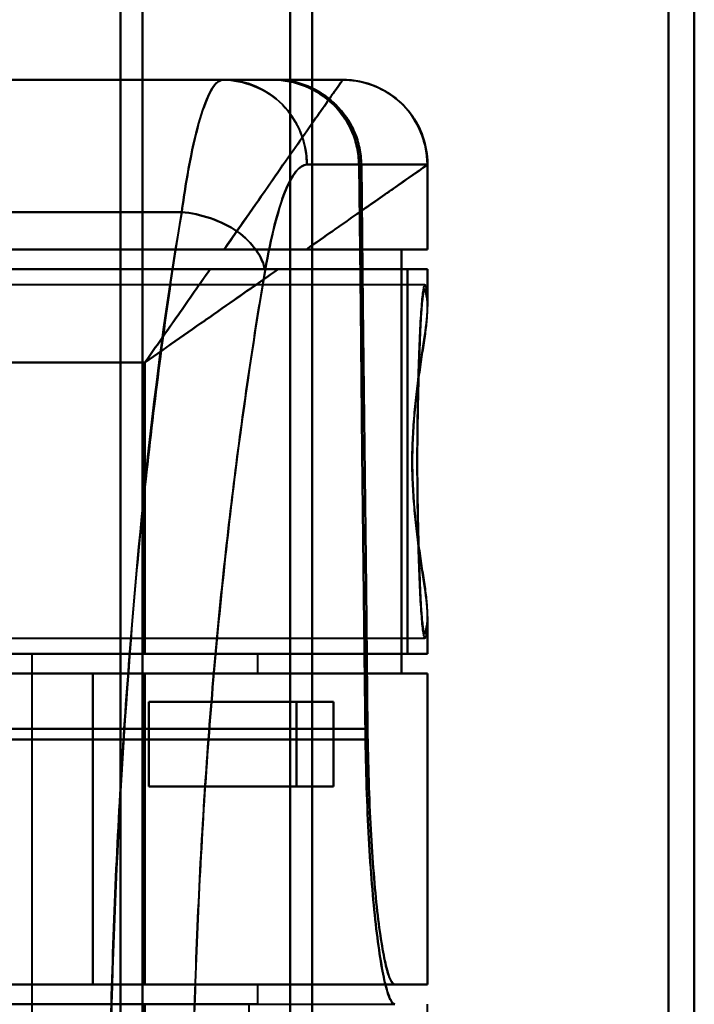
# Model space of a CAD drawing. Header units: millimetres. Extents: x -1352 to 2139, y -120 to 1210.
# Tile 82 of 87: x 755 to 779, y 983 to 1017. Entities that reach past the tile are written whole.
import ezdxf

# ---------------------------------------------------------------- set-up
doc = ezdxf.new("R2010")
doc.units = ezdxf.units.MM
doc.layers.add('G-IMPT', color=8, linetype='Continuous', lineweight=40)

# ---------------------------------------------------------------- blocks, each defined once
blk = doc.blocks.new('NEXA 2000 CALQUES_dwg-762145-Avant')
at = {"layer": 'G-IMPT'}
for p, q in [((759, 883.372), (759, 1084.372)), ((759, 1084.372), (759, 883.372)), ((759.773, 1083.781), (759.773, 883.372)), ((759.773, 883.372), (759.773, 1083.781)), ((765, 883.372), (765, 1083.338)), ((765, 1083.338), (765, 883.372)), ((778.387, 883.372), (778.387, 1083.338)), ((778.387, 1083.338), (778.387, 883.372)), ((765.773, 883.372), (765.773, 1082.746)), ((765.773, 1082.746), (765.773, 883.372)), ((779.3, 883.372), (779.3, 1082.746)), ((779.3, 1082.746), (779.3, 883.372)), ((766.861, 1015.372), (746.17, 1015.372)), ((762.629, 1015.372), (764.382, 1015.372)), ((764.382, 1015.372), (762.629, 1015.372)), ((762.629, 1015.372), (764.382, 1015.372)), ((764.465, 1015.372), (766.858, 1015.372)), ((766.858, 1015.372), (764.465, 1015.372)), ((766.858, 1015.372), (766.861, 1015.372)), ((766.858, 1015.372), (766.861, 1015.372)), ((766.861, 1015.372), (766.858, 1015.372)), ((767.437, 1012.372), (765.593, 1012.372)), ((765.593, 1012.372), (767.437, 1012.372)), ((767.52, 1012.372), (769.857, 1012.372)), ((769.857, 1012.372), (767.52, 1012.372)), ((769.857, 1012.372), (769.86, 1012.372)), ((769.86, 1012.372), (769.857, 1012.372)), ((769.861, 1009.372), (769.861, 1012.372)), ((769.861, 1009.372), (765.575, 1009.372)), ((765.575, 1009.372), (769.861, 1009.372)), ((769.857, 1009.372), (768.936, 1009.372)), ((768.936, 1009.372), (769.857, 1009.372)), ((764.576, 1008.672), (769.861, 1008.672)), ((769.861, 1008.672), (764.576, 1008.672)), ((769.152, 1008.672), (769.857, 1008.672)), ((769.857, 1008.672), (769.152, 1008.672)), ((769.861, 1007.346), (769.861, 1008.672)), ((769.77, 1008.122), (745, 1008.122)), ((769.861, 995.072), (769.861, 996.398)), ((745, 995.622), (769.77, 995.622)), ((755.861, 995.072), (755.861, 956.672)), ((755.861, 995.072), (759.861, 995.072)), ((759.861, 995.072), (755.861, 995.072)), ((759.861, 995.072), (763.861, 995.072)), ((759.861, 995.072), (769.861, 995.072)), ((763.861, 995.072), (759.861, 995.072)), ((769.861, 995.072), (759.861, 995.072)), ((763.861, 994.372), (763.861, 995.072)), ((769.152, 995.072), (769.857, 995.072)), ((769.857, 995.072), (769.152, 995.072)), ((747.174, 994.372), (758.015, 994.372)), ((758.015, 994.372), (747.174, 994.372)), ((759.861, 994.372), (769.861, 994.372)), ((759.861, 994.372), (763.861, 994.372)), ((769.861, 994.372), (759.861, 994.372)), ((763.861, 994.372), (759.861, 994.372)), ((768.936, 994.372), (769.857, 994.372)), ((769.857, 994.372), (768.936, 994.372)), ((769.861, 983.372), (769.861, 994.372)), ((765.22, 993.372), (766.528, 993.372)), ((766.528, 993.372), (765.22, 993.372)), ((766.528, 990.372), (765.22, 990.372)), ((765.22, 990.372), (766.528, 990.372)), ((758.015, 983.372), (750.5, 983.372)), ((750.5, 983.372), (758.015, 983.372)), ((769.861, 983.372), (759.861, 983.372)), ((763.861, 983.372), (759.861, 983.372)), ((759.861, 983.372), (769.861, 983.372)), ((759.861, 983.372), (763.861, 983.372)), ((763.861, 982.672), (763.861, 983.372)), ((769.857, 983.372), (768.709, 983.372)), ((768.709, 983.372), (769.857, 983.372)), ((750.5, 982.672), (768.709, 982.672)), ((763.861, 982.672), (759.861, 982.672)), ((769.861, 969.072), (769.861, 982.672))]:
    blk.add_line(p, q, dxfattribs=at)
at = {"layer": 'G-IMPT', "flags": 128}
for points in [[(766.861, 1015.372), (761.688, 1015.372), (756.515, 1015.372), (751.343, 1015.372), (746.17, 1015.372)], [(746.17, 1015.372), (751.343, 1015.372), (756.515, 1015.372), (761.688, 1015.372), (766.861, 1015.372)], [(750.5, 1015.372), (753.991, 1015.372), (757.483, 1015.372), (760.974, 1015.372), (764.465, 1015.372)], [(764.465, 1015.372), (760.974, 1015.372), (757.483, 1015.372), (753.991, 1015.372), (750.5, 1015.372)], [(751.2, 1015.372), (754.057, 1015.372), (756.914, 1015.372), (759.772, 1015.372), (762.629, 1015.372)], [(751.2, 1015.372), (754.495, 1015.372), (757.791, 1015.372), (761.086, 1015.372), (764.382, 1015.372)], [(762.629, 1015.372), (759.772, 1015.372), (756.914, 1015.372), (754.057, 1015.372), (751.2, 1015.372)], [(764.382, 1015.372), (761.086, 1015.372), (757.791, 1015.372), (754.495, 1015.372), (751.2, 1015.372)], [(764.465, 1015.372), (765.894, 1015.372), (766.739, 1015.372), (766.858, 1015.372)], [(766.861, 1015.372), (766.981, 1015.37), (767.1, 1015.363), (767.22, 1015.351), (767.339, 1015.334), (767.457, 1015.313), (767.574, 1015.286), (767.69, 1015.255), (767.804, 1015.22), (767.918, 1015.18), (768.029, 1015.135), (768.139, 1015.087), (768.246, 1015.033), (768.351, 1014.976), (768.454, 1014.914), (768.555, 1014.848), (768.652, 1014.779), (768.747, 1014.705), (768.839, 1014.628), (768.927, 1014.547), (769.013, 1014.462), (769.095, 1014.375), (769.173, 1014.284), (769.247, 1014.19), (769.318, 1014.093), (769.385, 1013.993), (769.448, 1013.891), (769.507, 1013.786), (769.561, 1013.679), (769.611, 1013.57), (769.657, 1013.459), (769.698, 1013.347), (769.735, 1013.232), (769.767, 1013.117), (769.794, 1013), (769.817, 1012.882), (769.835, 1012.764), (769.848, 1012.644), (769.857, 1012.525), (769.861, 1012.405), (769.861, 1012.372)], [(767.437, 1012.372), (767.495, 1007.289), (767.552, 1002.205), (767.608, 997.12), (767.663, 992.034)], [(767.663, 992.034), (767.608, 997.12), (767.552, 1002.205), (767.495, 1007.289), (767.437, 1012.372)], [(767.738, 992.417), (767.684, 997.407), (767.63, 1002.396), (767.575, 1007.385), (767.52, 1012.372)], [(767.52, 1012.372), (767.575, 1007.385), (767.63, 1002.396), (767.684, 997.407), (767.738, 992.417)], [(769.857, 1012.372), (769.857, 1011.622), (769.857, 1010.872), (769.857, 1010.122), (769.857, 1009.372)], [(769.857, 1009.372), (769.857, 1010.122), (769.857, 1010.872), (769.857, 1011.622), (769.857, 1012.372)], [(751.2, 1010.694), (753.691, 1010.694), (756.182, 1010.694), (758.672, 1010.694), (761.163, 1010.694)], [(761.163, 1010.694), (758.672, 1010.694), (756.182, 1010.694), (753.691, 1010.694), (751.2, 1010.694)], [(746, 1009.372), (751.734, 1009.372), (757.468, 1009.372), (763.202, 1009.372), (768.936, 1009.372)], [(768.936, 1009.372), (763.202, 1009.372), (757.468, 1009.372), (751.734, 1009.372), (746, 1009.372)], [(762.661, 1009.372), (760.399, 1009.372), (758.138, 1009.372), (755.876, 1009.372), (753.615, 1009.372)], [(753.615, 1009.372), (755.876, 1009.372), (758.138, 1009.372), (760.399, 1009.372), (762.661, 1009.372)], [(768.936, 1009.372), (768.936, 1005.622), (768.936, 1001.872), (768.936, 998.122), (768.936, 994.372)], [(768.936, 994.372), (768.936, 998.122), (768.936, 1001.872), (768.936, 1005.622), (768.936, 1009.372)], [(762.17, 1008.672), (756.628, 1008.672), (751.085, 1008.672), (745.543, 1008.672), (740, 1008.672)], [(740, 1008.672), (747.288, 1008.672), (754.576, 1008.672), (761.864, 1008.672), (769.152, 1008.672)], [(740, 1008.672), (745.543, 1008.672), (751.085, 1008.672), (756.628, 1008.672), (762.17, 1008.672)], [(769.152, 1008.672), (761.864, 1008.672), (754.576, 1008.672), (747.288, 1008.672), (740, 1008.672)], [(769.152, 995.072), (769.152, 998.472), (769.152, 1001.872), (769.152, 1005.272), (769.152, 1008.672)], [(769.152, 1008.672), (769.152, 1005.272), (769.152, 1001.872), (769.152, 998.472), (769.152, 995.072)], [(769.857, 1008.672), (769.857, 1008.379), (769.857, 1008.085), (769.857, 1007.792), (769.857, 1007.499)], [(769.857, 1007.499), (769.857, 1007.792), (769.857, 1008.085), (769.857, 1008.379), (769.857, 1008.672)], [(759.861, 1005.372), (754.896, 1005.372), (749.93, 1005.372), (744.965, 1005.372), (740, 1005.372)], [(740, 1005.372), (744.965, 1005.372), (749.93, 1005.372), (754.896, 1005.372), (759.861, 1005.372)], [(759.861, 995.072), (759.861, 997.647), (759.861, 1000.222), (759.861, 1002.797), (759.861, 1005.372)], [(759.861, 1005.372), (759.861, 1002.797), (759.861, 1000.222), (759.861, 997.647), (759.861, 995.072)], [(769.857, 996.246), (769.857, 995.953), (769.857, 995.659), (769.857, 995.366), (769.857, 995.072)], [(769.857, 995.072), (769.857, 995.366), (769.857, 995.659), (769.857, 995.953), (769.857, 996.246)], [(742.5, 995.072), (746.84, 995.072), (751.18, 995.072), (755.521, 995.072), (759.861, 995.072)], [(759.861, 995.072), (755.521, 995.072), (751.18, 995.072), (746.84, 995.072), (742.5, 995.072)], [(742.5, 995.072), (749.163, 995.072), (755.826, 995.072), (762.489, 995.072), (769.152, 995.072)], [(769.152, 995.072), (762.489, 995.072), (755.826, 995.072), (749.163, 995.072), (742.5, 995.072)], [(746, 994.372), (751.734, 994.372), (757.468, 994.372), (763.202, 994.372), (768.936, 994.372)], [(746, 994.372), (749.465, 994.372), (752.93, 994.372), (756.396, 994.372), (759.861, 994.372)], [(768.936, 994.372), (763.202, 994.372), (757.468, 994.372), (751.734, 994.372), (746, 994.372)], [(759.861, 994.372), (756.396, 994.372), (752.93, 994.372), (749.465, 994.372), (746, 994.372)], [(747.174, 994.372), (750.346, 994.372), (753.517, 994.372), (756.689, 994.372), (759.861, 994.372)], [(759.861, 994.372), (756.689, 994.372), (753.517, 994.372), (750.346, 994.372), (747.174, 994.372)], [(758.015, 994.372), (758.015, 991.622), (758.015, 988.872), (758.015, 986.122), (758.015, 983.372)], [(759.861, 994.372), (759.399, 994.372), (758.938, 994.372), (758.477, 994.372), (758.015, 994.372)], [(758.015, 983.372), (758.015, 986.122), (758.015, 988.872), (758.015, 991.622), (758.015, 994.372)], [(758.015, 994.372), (758.477, 994.372), (758.938, 994.372), (759.399, 994.372), (759.861, 994.372)], [(759.861, 983.372), (759.861, 986.122), (759.861, 988.872), (759.861, 991.622), (759.861, 994.372)], [(759.861, 994.372), (759.861, 991.622), (759.861, 988.872), (759.861, 986.122), (759.861, 983.372)], [(759.861, 994.372), (759.861, 991.622), (759.861, 988.872), (759.861, 986.122), (759.861, 983.372)], [(759.861, 983.372), (759.861, 986.122), (759.861, 988.872), (759.861, 991.622), (759.861, 994.372)], [(759.861, 983.372), (759.861, 986.122), (759.861, 988.872), (759.861, 991.622), (759.861, 994.372)], [(759.861, 994.372), (759.861, 991.622), (759.861, 988.872), (759.861, 986.122), (759.861, 983.372)], [(769.857, 983.372), (769.857, 986.122), (769.857, 988.872), (769.857, 991.622), (769.857, 994.372)], [(769.857, 994.372), (769.857, 991.622), (769.857, 988.872), (769.857, 986.122), (769.857, 983.372)], [(760, 990.372), (760, 991.122), (760, 991.872), (760, 992.622), (760, 993.372)], [(760, 993.372), (760, 992.622), (760, 991.872), (760, 991.122), (760, 990.372)], [(766.528, 993.372), (764.896, 993.372), (763.264, 993.372), (761.632, 993.372), (760, 993.372)], [(760, 993.372), (761.305, 993.372), (762.61, 993.372), (763.915, 993.372), (765.22, 993.372)], [(760, 990.372), (760, 991.122), (760, 991.872), (760, 992.622), (760, 993.372)], [(760, 993.372), (761.632, 993.372), (763.264, 993.372), (764.896, 993.372), (766.528, 993.372)], [(765.22, 993.372), (763.915, 993.372), (762.61, 993.372), (761.305, 993.372), (760, 993.372)], [(760, 993.372), (760, 992.622), (760, 991.872), (760, 991.122), (760, 990.372)], [(765.22, 990.372), (765.22, 991.122), (765.22, 991.872), (765.22, 992.622), (765.22, 993.372)], [(765.22, 993.372), (765.22, 992.622), (765.22, 991.872), (765.22, 991.122), (765.22, 990.372)], [(766.528, 993.372), (766.528, 992.622), (766.528, 991.872), (766.528, 991.122), (766.528, 990.372)], [(766.528, 990.372), (766.528, 991.122), (766.528, 991.872), (766.528, 992.622), (766.528, 993.372)], [(750.5, 992.417), (754.809, 992.417), (759.119, 992.417), (763.428, 992.417), (767.738, 992.417)], [(767.738, 992.417), (763.428, 992.417), (759.119, 992.417), (754.809, 992.417), (750.5, 992.417)], [(750.5, 992.034), (754.791, 992.034), (759.082, 992.034), (763.373, 992.034), (767.663, 992.034)], [(767.663, 992.034), (763.373, 992.034), (759.082, 992.034), (754.791, 992.034), (750.5, 992.034)], [(766.528, 990.372), (764.896, 990.372), (763.264, 990.372), (761.632, 990.372), (760, 990.372)], [(765.22, 990.372), (763.915, 990.372), (762.61, 990.372), (761.305, 990.372), (760, 990.372)], [(760, 990.372), (761.632, 990.372), (763.264, 990.372), (764.896, 990.372), (766.528, 990.372)], [(760, 990.372), (761.305, 990.372), (762.61, 990.372), (763.915, 990.372), (765.22, 990.372)], [(759.861, 983.372), (757.521, 983.372), (755.18, 983.372), (752.84, 983.372), (750.5, 983.372)], [(750.5, 983.372), (752.84, 983.372), (755.18, 983.372), (757.521, 983.372), (759.861, 983.372)], [(759.861, 983.372), (757.521, 983.372), (755.18, 983.372), (752.84, 983.372), (750.5, 983.372)], [(750.5, 983.372), (755.052, 983.372), (759.604, 983.372), (764.157, 983.372), (768.709, 983.372)], [(768.709, 983.372), (764.157, 983.372), (759.604, 983.372), (755.052, 983.372), (750.5, 983.372)], [(750.5, 983.372), (752.84, 983.372), (755.18, 983.372), (757.521, 983.372), (759.861, 983.372)], [(758.015, 983.372), (758.477, 983.372), (758.938, 983.372), (759.399, 983.372), (759.861, 983.372)], [(759.861, 983.372), (759.399, 983.372), (758.938, 983.372), (758.477, 983.372), (758.015, 983.372)], [(750.5, 982.672), (755.052, 982.672), (759.604, 982.672), (764.157, 982.672), (768.709, 982.672)], [(759.861, 982.672), (757.521, 982.672), (755.18, 982.672), (752.84, 982.672), (750.5, 982.672)], [(759.861, 969.072), (759.861, 972.472), (759.861, 975.872), (759.861, 979.272), (759.861, 982.672)], [(759.861, 969.072), (759.861, 972.472), (759.861, 975.872), (759.861, 979.272), (759.861, 982.672)], [(759.861, 982.672), (759.861, 979.272), (759.861, 975.872), (759.861, 972.472), (759.861, 969.072)], [(763.536, 982.672), (763.536, 979.272), (763.536, 975.872), (763.536, 972.472), (763.536, 969.072)], [(769.857, 969.072), (769.857, 972.472), (769.857, 975.872), (769.857, 979.272), (769.857, 982.672)]]:
    blk.add_lwpolyline(points, dxfattribs=at)
at = {"layer": 'G-IMPT'}
blk.add_arc((766.861, 1012.372), 3, 0, 90, dxfattribs=at)
for centre, ratio in [((762.629, 1012.372), 0.988057), ((766.858, 1012.372), 0.999612), ((766.858, 1012.372), 0.999612)]:
    blk.add_ellipse(centre, major_axis=(0, 3), ratio=ratio, start_param=4.712389, end_param=6.283185, dxfattribs=at)
for points in [[(762.629, 1015.372), (762.5, 1015.372), (762.242, 1015.164), (761.853, 1014.242), (761.485, 1012.765), (761.267, 1011.434), (761.163, 1010.694)], [(761.163, 1010.694), (761.264, 1011.432), (761.489, 1012.777), (761.853, 1014.241), (762.241, 1015.157), (762.502, 1015.372), (762.629, 1015.372)], [(762.629, 1015.372), (762.978, 1015.372), (763.743, 1015.22), (764.791, 1014.561), (765.442, 1013.5), (765.593, 1012.726), (765.593, 1012.372)], [(766.861, 1015.372), (766.861, 1015.372), (766.663, 1015.09), (765.8, 1013.857), (764.441, 1011.916), (763.28, 1010.258), (762.661, 1009.372)], [(764.382, 1015.372), (764.778, 1015.372), (765.571, 1015.216), (766.582, 1014.55), (767.266, 1013.554), (767.433, 1012.767), (767.437, 1012.372)], [(767.437, 1012.372), (767.432, 1012.579), (767.385, 1012.978), (767.213, 1013.527), (766.921, 1014.051), (766.542, 1014.509), (766.076, 1014.88), (765.545, 1015.164), (764.991, 1015.327), (764.589, 1015.369), (764.382, 1015.372)], [(764.465, 1015.372), (764.673, 1015.369), (765.075, 1015.327), (765.628, 1015.164), (766.159, 1014.88), (766.624, 1014.509), (767.004, 1014.051), (767.296, 1013.527), (767.467, 1012.978), (767.514, 1012.579), (767.52, 1012.372)], [(767.52, 1012.372), (767.515, 1012.766), (767.348, 1013.553), (766.665, 1014.55), (765.654, 1015.216), (764.861, 1015.372), (764.465, 1015.372)], [(769.861, 1012.372), (769.861, 1012.726), (769.708, 1013.5), (769.049, 1014.561), (767.988, 1015.22), (767.214, 1015.372), (766.861, 1015.372)], [(765.593, 1012.372), (765.338, 1012.373), (764.802, 1011.702), (764.32, 1009.815), (764.115, 1008.63)], [(764.115, 1008.63), (764.326, 1009.836), (764.802, 1011.695), (765.334, 1012.366), (765.593, 1012.372)], [(769.861, 1012.372), (769.861, 1012.368), (769.667, 1012.233), (768.811, 1011.632), (767.439, 1010.675), (766.233, 1009.841), (765.575, 1009.372)], [(761.163, 1010.694), (760.333, 1006.009), (759.098, 994.89), (758.306, 975.422), (759.236, 956.067), (760.514, 945.218), (761.359, 940.694)], [(764.115, 1008.63), (764.073, 1008.859), (763.856, 1009.352), (763.179, 1010.039), (762.196, 1010.513), (761.491, 1010.665), (761.163, 1010.694)], [(761.163, 1010.694), (761.491, 1010.665), (762.196, 1010.513), (763.179, 1010.039), (763.856, 1009.352), (764.073, 1008.859), (764.115, 1008.63)], [(759.861, 1005.372), (760.057, 1005.653), (760.449, 1006.213), (761.033, 1007.048), (761.61, 1007.871), (761.985, 1008.408), (762.17, 1008.672)], [(762.17, 1008.672), (762.59, 1008.672), (763.423, 1008.672), (764.205, 1008.672), (764.576, 1008.672)]]:
    blk.add_open_spline(points, degree=3, dxfattribs=at)
for points, knots in [([(762.661, 1009.372), (763.293, 1010.258), (764.142, 1011.501), (765.113, 1012.887), (765.732, 1013.768), (766.227, 1014.474), (766.716, 1015.161), (766.858, 1015.372), (766.861, 1015.372)], [0, 0, 0, 0, 0.25, 0.375, 0.5, 0.625, 0.75, 1, 1, 1, 1]), ([(765.575, 1009.372), (766.233, 1009.833), (767.438, 1010.677), (769.269, 1011.958), (769.861, 1012.372), (769.861, 1012.372)], [0, 0, 0, 0, 0.25, 0.5, 1, 1, 1, 1]), ([(761.359, 940.694), (760.975, 942.964), (760.425, 946.699), (759.8, 952.159), (759.25, 958.025), (758.759, 965.686), (758.528, 975.46), (758.688, 985.119), (759.135, 992.996), (759.644, 998.859), (760.251, 1004.531), (760.787, 1008.359), (761.163, 1010.694)], [0, 0, 0, 0, 0.125, 0.1875, 0.25, 0.375, 0.5, 0.625, 0.75, 0.8125, 0.875, 1, 1, 1, 1]), ([(762.661, 1009.372), (762.916, 1009.376), (763.243, 1009.372), (763.627, 1009.371), (763.816, 1009.372), (764.003, 1009.373), (764.189, 1009.373), (764.373, 1009.372), (764.613, 1009.373), (765.026, 1009.373), (765.363, 1009.37), (765.575, 1009.372)], [0, 0, 0, 0, 0.25, 0.3125, 0.375, 0.4375, 0.5, 0.5625, 0.625, 0.75, 1, 1, 1, 1]), ([(765.575, 1009.372), (765.145, 1009.372), (764.448, 1009.372), (763.436, 1009.372), (762.922, 1009.372), (762.661, 1009.372)], [0, 0, 0, 0, 0.5, 0.75, 1, 1, 1, 1]), ([(764.576, 1008.672), (763.854, 1008.164), (762.7, 1007.36), (761.088, 1006.231), (760.27, 1005.66), (759.861, 1005.372)], [0, 0, 0, 0, 0.5, 0.75, 1, 1, 1, 1]), ([(762.17, 1008.672), (761.8, 1008.143), (761.228, 1007.326), (760.449, 1006.213), (760.057, 1005.653), (759.861, 1005.372)], [0, 0, 0, 0, 0.5, 0.75, 1, 1, 1, 1]), ([(759.861, 1005.372), (760.27, 1005.659), (761.088, 1006.231), (762.7, 1007.359), (763.854, 1008.167), (764.576, 1008.672)], [0, 0, 0, 0, 0.25, 0.5, 1, 1, 1, 1]), ([(764.115, 1008.63), (763.737, 1006.44), (763.197, 1002.849), (762.585, 997.524), (762.072, 992.015), (761.62, 984.601), (761.458, 975.506), (761.692, 966.303), (762.188, 959.094), (762.743, 953.585), (763.374, 948.46), (763.927, 944.957), (764.313, 942.83)], [0, 0, 0, 0, 0.125, 0.1875, 0.25, 0.375, 0.5, 0.625, 0.75, 0.8125, 0.875, 1, 1, 1, 1]), ([(764.313, 942.83), (763.913, 945.078), (763.354, 948.625), (762.729, 953.719), (762.329, 957.694), (761.998, 961.933), (761.743, 966.411), (761.576, 970.988), (761.507, 975.486), (761.542, 979.992), (761.675, 984.591), (761.898, 989.107), (762.201, 993.398), (762.578, 997.442), (763.176, 1002.647), (763.722, 1006.301), (764.115, 1008.63)], [0, 0, 0, 0, 0.125, 0.1875, 0.25, 0.3125, 0.375, 0.4375, 0.5, 0.5625, 0.625, 0.6875, 0.75, 0.8125, 0.875, 1, 1, 1, 1]), ([(764.576, 1008.672), (764.393, 1008.67), (764.105, 1008.672), (763.712, 1008.672), (763.411, 1008.673), (763.106, 1008.672), (762.694, 1008.672), (762.377, 1008.675), (762.17, 1008.672)], [0, 0, 0, 0, 0.25, 0.375, 0.5, 0.625, 0.75, 1, 1, 1, 1]), ([(769.498, 1001.872), (769.499, 1002.404), (769.508, 1003.464), (769.534, 1004.944), (769.582, 1006.21), (769.637, 1007.21), (769.699, 1007.892), (769.781, 1008.278), (769.828, 1007.954), (769.857, 1007.499)], [0, 0, 0, 0, 0.125, 0.25, 0.375, 0.5, 0.625, 0.75, 1, 1, 1, 1]), ([(769.857, 1007.499), (769.839, 1007.676), (769.802, 1007.928), (769.755, 1007.985), (769.718, 1007.876), (769.69, 1007.717), (769.668, 1007.521), (769.651, 1007.325), (769.638, 1007.161), (769.626, 1006.967), (769.609, 1006.66), (769.58, 1006.014), (769.549, 1005.082), (769.524, 1004.072), (769.509, 1003.307), (769.5, 1002.555), (769.496, 1001.872), (769.5, 1001.19), (769.509, 1000.438), (769.524, 999.673), (769.549, 998.663), (769.58, 997.731), (769.609, 997.085), (769.626, 996.777), (769.638, 996.584), (769.651, 996.42), (769.668, 996.223), (769.69, 996.027), (769.718, 995.868), (769.755, 995.76), (769.802, 995.817), (769.839, 996.069), (769.857, 996.246)], [0, 0, 0, 0, 0.0625, 0.125, 0.15625, 0.1875, 0.21875, 0.234375, 0.25, 0.265625, 0.28125, 0.3125, 0.375, 0.40625, 0.4375, 0.46875, 0.5, 0.53125, 0.5625, 0.59375, 0.625, 0.6875, 0.71875, 0.734375, 0.75, 0.765625, 0.78125, 0.8125, 0.84375, 0.875, 0.9375, 1, 1, 1, 1]), ([(769.857, 1007.499), (769.857, 1007.37), (769.849, 1007.15), (769.821, 1006.807), (769.793, 1006.526), (769.754, 1006.226), (769.703, 1005.909), (769.647, 1005.572), (769.596, 1005.214), (769.545, 1004.832), (769.471, 1004.297), (769.406, 1003.735), (769.366, 1003.168), (769.334, 1002.594), (769.321, 1002.16), (769.318, 1001.872)], [0, 0, 0, 0, 0.125, 0.1875, 0.25, 0.3125, 0.375, 0.4375, 0.5, 0.5625, 0.625, 0.75, 0.8125, 0.875, 1, 1, 1, 1]), ([(769.857, 996.246), (769.872, 996.54), (769.823, 997.046), (769.7, 997.855), (769.597, 998.519), (769.493, 999.281), (769.4, 1000.133), (769.335, 1001.02), (769.309, 1001.874), (769.335, 1002.726), (769.422, 1003.91), (769.562, 1005.006), (769.7, 1005.889), (769.823, 1006.698), (769.872, 1007.204), (769.857, 1007.499)], [0, 0, 0, 0, 0.125, 0.1875, 0.25, 0.3125, 0.375, 0.4375, 0.5, 0.5625, 0.625, 0.75, 0.8125, 0.875, 1, 1, 1, 1]), ([(769.318, 1001.872), (769.321, 1001.585), (769.334, 1001.151), (769.366, 1000.576), (769.406, 1000.009), (769.471, 999.447), (769.545, 998.912), (769.596, 998.53), (769.648, 998.172), (769.703, 997.835), (769.754, 997.518), (769.793, 997.219), (769.821, 996.938), (769.848, 996.595), (769.857, 996.375), (769.857, 996.246)], [0, 0, 0, 0, 0.125, 0.1875, 0.25, 0.375, 0.4375, 0.5, 0.5625, 0.625, 0.6875, 0.75, 0.8125, 0.875, 1, 1, 1, 1]), ([(769.857, 996.246), (769.828, 995.791), (769.781, 995.467), (769.699, 995.852), (769.637, 996.535), (769.582, 997.535), (769.534, 998.801), (769.508, 1000.281), (769.499, 1001.34), (769.498, 1001.872)], [0, 0, 0, 0, 0.25, 0.375, 0.5, 0.625, 0.75, 0.875, 1, 1, 1, 1]), ([(768.709, 983.372), (768.655, 983.378), (768.548, 983.497), (768.39, 983.979), (768.229, 984.821), (768.079, 985.929), (767.951, 987.277), (767.81, 989.355), (767.754, 991.119), (767.738, 992.417)], [0, 0, 0, 0, 0.125, 0.25, 0.375, 0.5, 0.625, 0.75, 1, 1, 1, 1]), ([(767.738, 992.417), (767.756, 991.168), (767.81, 989.344), (767.951, 987.277), (768.079, 985.931), (768.229, 984.81), (768.444, 983.71), (768.6, 983.372), (768.709, 983.372)], [0, 0, 0, 0, 0.25, 0.375, 0.5, 0.625, 0.75, 1, 1, 1, 1]), ([(767.663, 992.034), (767.686, 990.677), (767.751, 988.837), (767.905, 986.691), (768.089, 984.848), (768.319, 983.463), (768.54, 982.799), (768.653, 982.678), (768.709, 982.672)], [0, 0, 0, 0, 0.25, 0.375, 0.5, 0.75, 0.875, 1, 1, 1, 1]), ([(768.709, 982.672), (768.595, 982.672), (768.431, 983.018), (768.203, 984.15), (768.043, 985.308), (767.905, 986.693), (767.751, 988.825), (767.687, 990.724), (767.663, 992.034)], [0, 0, 0, 0, 0.25, 0.375, 0.5, 0.625, 0.75, 1, 1, 1, 1])]:
    blk.add_open_spline(points, degree=3, knots=knots, dxfattribs=at)

msp = doc.modelspace()

# ---------------------------------------------------------------- block references
at = {"layer": 'G-IMPT'}
msp.add_blockref('NEXA 2000 CALQUES_dwg-762145-Avant', (0, 0), dxfattribs=at)

doc.saveas('drawing.dxf')
